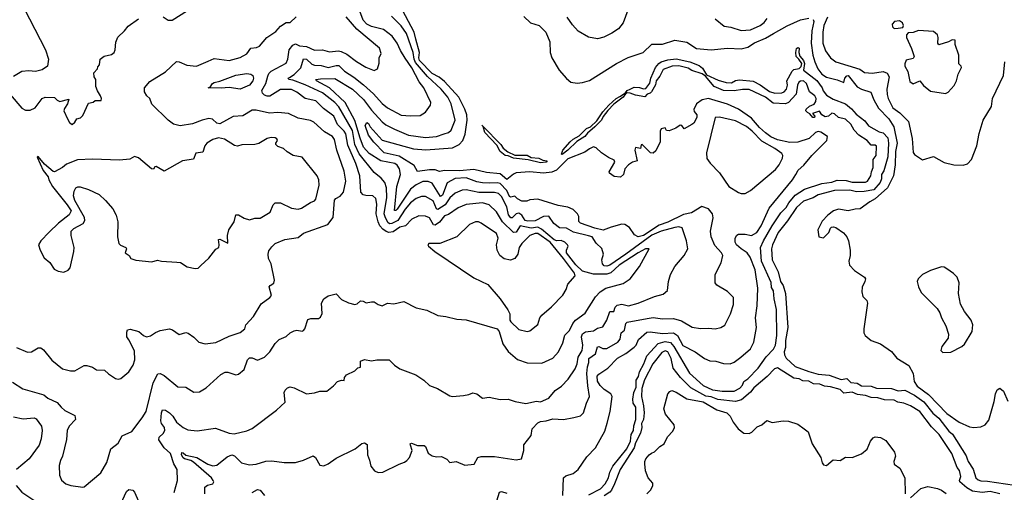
# Model space of a CAD drawing. Extents: x 1468344 to 1613994, y 525695 to 643861.
# Tile 32 of 256: x 1498408 to 1505679, y 581197 to 584687. Entities that reach past the tile are written whole.
import ezdxf

# ---------------------------------------------------------------- set-up
doc = ezdxf.new("R2010")
doc.units = 0

msp = doc.modelspace()

# ---------------------------------------------------------------- linework, layer by layer
at = {"layer": '0CON10XD'}
for points in [[(1502420, 581175), (1502424.4, 581305), (1502442, 581318), (1502495, 581337.4), (1502530.9, 581365), (1502595, 581458.9), (1502661.2, 581525), (1502730, 581650), (1502747, 581707), (1502769.6, 581795), (1502782.9, 581905), (1502773.3, 581925), (1502725, 581956.8), (1502695, 581986.5), (1502675, 582019.2), (1502671.5, 582055), (1502685, 582070.9), (1502751.1, 582115), (1502822.9, 582187.1), (1502885, 582222.2), (1502945, 582269.6), (1502959.2, 582285), (1502977.7, 582325), (1503039.9, 582380.1), (1503065, 582383.3), (1503155, 582370.9), (1503235.2, 582375.2), (1503265, 582354.6), (1503305, 582280.3), (1503395.7, 582235), (1503465.3, 582185.3), (1503505, 582167.9), (1503547.5, 582165), (1503605, 582147.8), (1503655, 582146.5), (1503685, 582158.5), (1503733.3, 582195), (1503805, 582257.3), (1503829.1, 582305), (1503848.8, 582415), (1503842.5, 582485), (1503853.6, 582575), (1503858.4, 582705), (1503839.8, 582839.8), (1503803.2, 582935), (1503781.1, 582965), (1503735, 582994.4), (1503701.9, 583025), (1503691.1, 583045), (1503690.9, 583075), (1503703.6, 583096.4), (1503715.7, 583104.3), (1503765, 583103.1), (1503812.9, 583092.9), (1503852.4, 583115), (1503884.2, 583165), (1503943.6, 583296.4), (1504115.2, 583504.8), (1504139.6, 583545), (1504157.3, 583575), (1504197.7, 583612.3), (1504256.7, 583685), (1504368.9, 583795), (1504374.4, 583825), (1504325, 583856.2), (1504305, 583861.2), (1504285, 583855.4), (1504239.1, 583810.9), (1504155, 583782.8), (1504095, 583780.9), (1504005, 583801.3), (1503955, 583821.8), (1503915, 583851), (1503870.6, 583890.6), (1503811.1, 583961.1), (1503715, 584027.6), (1503635, 584064.5), (1503495, 584104.8), (1503447.9, 584095), (1503406.2, 584065), (1503385.9, 584025), (1503388.7, 584008.7), (1503407.5, 583985), (1503407.5, 583965), (1503385.7, 583924.3), (1503372.5, 583912.5), (1503315, 583882.5), (1503296.7, 583905), (1503285, 583908.8), (1503253.6, 583886.4), (1503205, 583867.5), (1503185, 583870), (1503175, 583890), (1503145, 583882.5), (1503138.8, 583865), (1503138.2, 583785), (1503105, 583717.8), (1503085, 583702.1), (1503066, 583705), (1503004, 583766), (1502997.5, 583762.5), (1502992.5, 583735), (1502955, 583742.5), (1502950, 583725), (1502968.8, 583645), (1502934, 583635), (1502905, 583616.5), (1502877.8, 583585), (1502866, 583545), (1502845, 583524.7), (1502798.6, 583528.6), (1502762.5, 583555), (1502761.1, 583565), (1502802.5, 583635), (1502799.1, 583649.1), (1502755, 583670), (1502703.6, 583703.6), (1502665, 583740.8), (1502645, 583749.2), (1502615, 583734.5), (1502582, 583708), (1502455, 583659), (1502373.1, 583576.9), (1502338.4, 583561.5), (1502275, 583553.8), (1502175, 583564.4), (1502075, 583555.6), (1502054, 583546), (1502005, 583506.2), (1501955, 583550), (1501855, 583557.9), (1501760.9, 583580.9), (1501655, 583571.4), (1501546.1, 583573.9), (1501507.3, 583567.3), (1501475, 583577.6), (1501435, 583579), (1501346.6, 583566.6), (1501320.4, 583610.4), (1501209.7, 583679.7), (1501100, 583705), (1501023.3, 583783.3), (1500983.4, 583835), (1500959.5, 583905), (1500971.1, 583928.9), (1500985, 583920.8), (1500996, 583896), (1501085, 583797.3), (1501315, 583732.8), (1501406.6, 583726.6), (1501605, 583741.6), (1501653.7, 583766.3), (1501680.3, 583795), (1501698, 583842), (1501711.3, 583945), (1501709.3, 583985), (1501695, 584027.7), (1501650.2, 584115), (1501545, 584231.7), (1501505, 584262.8), (1501455, 584290.5), (1501361.6, 584385), (1501355.3, 584405), (1501360.6, 584445), (1501332.6, 584542.6), (1501320.7, 584595), (1501174.3, 584875)], [(1498391.2, 584841.2), (1498441.1, 584771.1), (1498598.8, 584465), (1498620, 584395), (1498613.3, 584345), (1498575, 584316.2), (1498525, 584304.2), (1498475, 584309.4), (1498425, 584305.6), (1498362.9, 584267.1)], [(1502916.9, 584805), (1502864.8, 584665.2), (1502830, 584620), (1502781.7, 584588.3), (1502721.9, 584558.1), (1502675, 584546.1), (1502608.2, 584558.2), (1502532.5, 584602.5), (1502489.9, 584649.9), (1502451.6, 584705)], [(1499549.2, 581195), (1499572.5, 581285), (1499571.1, 581365), (1499547.1, 581407.1), (1499521.2, 581485), (1499476, 581526), (1499436.2, 581585), (1499438.5, 581605), (1499467.2, 581632.8), (1499479.6, 581655), (1499477.9, 581675), (1499456.2, 581705), (1499450, 581725), (1499455, 581783.3), (1499463.8, 581806.2), (1499485, 581803.5), (1499515, 581783.1), (1499539.2, 581759.2), (1499565.6, 581715.6), (1499616.1, 581676.1), (1499648.7, 581658.7), (1499718.3, 581651.7), (1499855, 581671.8), (1499955, 581633.3), (1499992, 581628), (1500085, 581652.5), (1500125, 581669.2), (1500303.8, 581805), (1500368.1, 581861.9), (1500360, 581935), (1500367.4, 581952.6), (1500385, 581968.6), (1500405, 581975.6), (1500435, 581968.1), (1500525, 581923.9), (1500585, 581931.1), (1500625, 581945.4), (1500675, 581944.1), (1500725, 581983.1), (1500755, 582015.8), (1500785, 582026.7), (1500805, 582022.5), (1500807.5, 582045), (1500822.5, 582065), (1500882.5, 582095), (1500903.9, 582116.1), (1500925, 582122.5), (1500924.1, 582165.9), (1500955, 582178.8), (1501005, 582169.2), (1501045, 582176.2), (1501135.9, 582175.9), (1501175, 582136.7), (1501215, 582108.8), (1501334.2, 582064.2), (1501393.3, 582025), (1501435, 581986), (1501493.3, 581965), (1501585, 581908.8), (1501605, 581903.8), (1501685, 581913.3), (1501725, 581920), (1501755, 581932.5), (1501783.6, 581923.6), (1501825, 581893.3), (1501875, 581898.8), (1501955, 581882), (1502016.1, 581886.1), (1502067.3, 581867.3), (1502145, 581852.9), (1502225, 581870), (1502255, 581864.4), (1502315, 581891.4), (1502362, 581948), (1502408.5, 581981.5), (1502458.2, 582031.8), (1502511, 582109), (1502525.9, 582145), (1502531.6, 582195), (1502560.7, 582245), (1502567.2, 582285), (1502556.6, 582345), (1502565, 582367.5), (1502587.4, 582382.6), (1502645, 582390), (1502675, 582410.7), (1502715, 582418.9), (1502745, 582468), (1502765, 582532.9), (1502795, 582531.4), (1502806.3, 582565), (1502820, 582580), (1502855, 582587.6), (1502905, 582574.6), (1502975.4, 582594.6), (1503095, 582643.3), (1503158.7, 582661.3), (1503192.7, 582687.3), (1503199.1, 582755), (1503213.5, 582805), (1503245.6, 582865), (1503315.7, 582945), (1503340.8, 582995), (1503332.5, 583055), (1503300.3, 583150.3), (1503276.6, 583156.6), (1503245, 583152.5), (1503145, 583124.8), (1503075, 583095.1), (1502885, 582955.9), (1502765, 582875.3), (1502745, 582867.9), (1502725, 582870.6), (1502711.4, 582885), (1502705.7, 582915), (1502719.2, 582955), (1502707, 582997), (1502666, 583036), (1502636.5, 583085), (1502609.6, 583090.4), (1502498.7, 583118.7), (1502445, 583147.9), (1502395, 583151.1), (1502352.9, 583182.9), (1502315, 583237.2), (1502275, 583233.5), (1502215, 583202.7), (1502160.9, 583199.1), (1502140, 583205), (1502115, 583242.8), (1502095, 583259.2), (1502075, 583254.4), (1502045, 583224.7), (1502035, 583225.3), (1502016.6, 583246.6), (1502004.8, 583305), (1501965, 583382.1), (1501942.7, 583402.7), (1501915, 583411.2), (1501799.6, 583410.4), (1501705, 583429.8), (1501675, 583427.9), (1501625, 583406.5), (1501585, 583371.6), (1501549.3, 583320.7), (1501495, 583286.3), (1501485, 583291.8), (1501460.7, 583350.7), (1501405, 583381.6), (1501375, 583380.9), (1501335, 583365.9), (1501295, 583334.2), (1501255, 583287.5), (1501199.8, 583205), (1501155, 583181.4), (1501140.5, 583180.5), (1501128.1, 583188.1), (1501108.2, 583225), (1501100.7, 583255), (1501118.6, 583375), (1501115.6, 583445.6), (1501105, 583484.3), (1501076.8, 583516.8), (1501025, 583559.6), (1500915, 583696.1), (1500883.9, 583765), (1500865, 583868.1), (1500765, 584042.7), (1500735, 584076.7), (1500645, 584147.2), (1500515, 584206.7), (1500425, 584240.8), (1500394.4, 584245), (1500389.5, 584255), (1500399.3, 584260.7), (1500435, 584282.9), (1500485, 584331.9), (1500505, 584399.3), (1500525, 584394.8), (1500565, 584359.6), (1500585, 584352.5), (1500635, 584348.3), (1500685, 584333.2), (1500745, 584349.2), (1500765, 584348.7), (1500807.7, 584307.7), (1500875, 584263.6), (1500946.3, 584206.3), (1501020.2, 584140.2), (1501085, 584067.3), (1501125, 584035.4), (1501225, 583982.1), (1501295, 583977.3), (1501365, 583980.6), (1501405, 584004), (1501442.5, 584055), (1501444.4, 584075), (1501391.5, 584185), (1501359.1, 584229.1), (1501305, 584331.8), (1501255, 584403.1), (1501219.7, 584459.7), (1501195.2, 584515.2), (1501159.2, 584565), (1501095, 584614), (1501005, 584636.5), (1500970.4, 584655), (1500944.8, 584684.8), (1500920.6, 584750.6)], [(1499467.5, 584707.5), (1499505, 584683.8), (1499535, 584684.3), (1499646.5, 584755)], [(1498337.1, 584135), (1498423.3, 584033.3), (1498450.3, 584020.3), (1498485, 584020), (1498522.3, 584037.7), (1498574.3, 584105.7), (1498596.1, 584116.1), (1498665, 584113.8), (1498685, 584092.5), (1498705, 584084.2), (1498770, 584100), (1498760, 584065), (1498738.6, 584031.4), (1498734, 584015), (1498760, 583955), (1498777, 583927), (1498795, 583912.5), (1498815, 583930), (1498830, 583955), (1498857, 583963), (1498875, 583980), (1498915, 584070), (1498951.7, 584078.3), (1498965, 584090), (1499010, 584090), (1499013.3, 584105), (1499005.7, 584125), (1498982.2, 584162.2), (1498970, 584195), (1498971.2, 584245), (1498958.8, 584265), (1498956.7, 584295), (1498982.5, 584325), (1498985, 584340), (1498997.5, 584355), (1499003.6, 584396.4), (1499032.3, 584417.7), (1499085, 584430.6), (1499105, 584445.6), (1499112.5, 584465), (1499117.8, 584522.2), (1499131.7, 584558.3), (1499182.1, 584605), (1499209.4, 584640.6), (1499285, 584694.6)], [(1498355, 582010), (1498431.1, 581961.1), (1498586.3, 581916.3), (1498615, 581893.1), (1498685, 581861.4), (1498713.3, 581825), (1498741.8, 581801.7), (1498814.3, 581765), (1498820.6, 581735), (1498774.6, 581685), (1498759.6, 581655), (1498752.7, 581587.3), (1498723.6, 581465), (1498708.3, 581431.7), (1498700.4, 581395), (1498701.5, 581325), (1498716.2, 581286.2), (1498749.5, 581259.5), (1498785, 581246.5), (1498875, 581234.4), (1498885, 581238), (1499007.9, 581342.1), (1499051.7, 581418.3), (1499081.8, 581518.2), (1499135, 581560.8), (1499164.2, 581615), (1499235, 581646), (1499313.4, 581746.6), (1499341.8, 581795), (1499393.3, 582005), (1499427.5, 582072.5), (1499445, 582075.6), (1499475, 582060.6), (1499575, 581975.8), (1499635, 581972.9), (1499695, 581937.1), (1499735, 581939.7), (1499785, 581968.5), (1499893.1, 582066.9), (1499925, 582083.7), (1499945, 582084.8), (1500005, 582064.7), (1500025, 582069.7), (1500065.3, 582105), (1500090.8, 582175), (1500105, 582190.6), (1500125, 582190.6), (1500165, 582174.3), (1500215, 582195.8), (1500255, 582234.2), (1500295, 582297.1), (1500323.1, 582325), (1500375, 582346.9), (1500405, 582374.2), (1500435, 582390.8), (1500455, 582395.8), (1500495, 582388), (1500505, 582392.5), (1500514.2, 582405), (1500536, 582474), (1500558.3, 582481.7), (1500615, 582482), (1500629.5, 582490.5), (1500641.9, 582518.1), (1500637.1, 582595), (1500653.5, 582625), (1500685, 582647.5), (1500745, 582662.2), (1500785, 582620), (1500835, 582597.1), (1500883.9, 582583.9), (1500900.7, 582589.3), (1500925, 582611.2), (1500945, 582608.8), (1500966.4, 582596.4), (1501006, 582604), (1501025, 582603.8), (1501055, 582583.1), (1501085.5, 582574.5), (1501125, 582593.3), (1501171.7, 582588.3), (1501245, 582606.2), (1501335, 582560), (1501415, 582543.3), (1501496.4, 582503.6), (1501556.1, 582496.1), (1501635, 582476.2), (1501705, 582472), (1501934.4, 582404.4), (1501948.4, 582385), (1501975.6, 582295), (1502015, 582238.4), (1502085, 582178.2), (1502155, 582152.9), (1502265, 582150.6), (1502345, 582187.1), (1502387.8, 582235), (1502418.9, 582301.1), (1502432.5, 582357.5), (1502468.7, 582391.3), (1502491.8, 582445), (1502512.2, 582467.8), (1502585, 582519.4), (1502658.9, 582641.1), (1502695, 582677.5), (1502736, 582705), (1502865, 582740), (1502917.1, 582775), (1502985.4, 582864.6), (1503057.1, 582995), (1503030, 582995), (1502975, 582966.1), (1502835, 582874.5), (1502773, 582817), (1502745, 582809.4), (1502645, 582807.2), (1502565, 582829.4), (1502515, 582876.7), (1502445.7, 582965), (1502445.3, 582984.7), (1502459.1, 583015), (1502454.4, 583025), (1502432.5, 583045), (1502406.9, 583056.9), (1502375, 583054), (1502355, 583062.2), (1502260.3, 583140.3), (1502235, 583154.6), (1502185, 583147.5), (1502105, 583165.3), (1502075, 583119.2), (1502055, 583116.4), (1501974, 583195), (1501929.7, 583269.7), (1501875, 583319.3), (1501825, 583335.6), (1501705, 583321.9), (1501645, 583297.8), (1501575, 583248.8), (1501545, 583237.8), (1501507.6, 583192.4), (1501475, 583169.5), (1501465, 583172.8), (1501435, 583223.1), (1501405, 583237.7), (1501355, 583238.8), (1501305, 583215.4), (1501256.4, 583165), (1501216.4, 583155), (1501165, 583120.2), (1501135, 583117), (1501115, 583122.6), (1501090.1, 583140.1), (1501067.3, 583165), (1501055.6, 583195), (1501041.3, 583255), (1501045.2, 583325.2), (1501037.7, 583367.7), (1501015, 583387.7), (1500965, 583388.5), (1500945, 583394.4), (1500927.8, 583415), (1500920.3, 583535), (1500890, 583625), (1500831.2, 583761.2), (1500817.6, 583845), (1500805, 583865.2), (1500754, 583914), (1500728.8, 583975), (1500651.4, 584031.4), (1500595, 584088.5), (1500515, 584106), (1500455, 584151.8), (1500415, 584171.2), (1500335, 584171.8), (1500255, 584122.2), (1500235, 584122.4), (1500215, 584130.9), (1500201.2, 584145), (1500197.3, 584165), (1500225, 584216.9), (1500240.5, 584269.5), (1500248.9, 584291.1), (1500265, 584306.3), (1500375, 584365.8), (1500389.2, 584395), (1500397.8, 584465), (1500425, 584498.5), (1500445, 584508.1), (1500474.1, 584494.1), (1500525, 584489.6), (1500585, 584462.4), (1500645, 584463.8), (1500695, 584449.7), (1500763.5, 584456.5), (1500783.2, 584453.2), (1500823.4, 584433.4), (1500895, 584377.8), (1500965, 584336), (1501025, 584313.3), (1501050, 584325), (1501063, 584367), (1501063.6, 584406.4), (1501077, 584437), (1501065, 584476.7), (1500898.6, 584618.6), (1500819.5, 584709.5)], [(1498385, 582266.4), (1498465, 582232.9), (1498495, 582235.8), (1498545, 582263.8), (1498565, 582263.8), (1498585, 582250), (1498645, 582172), (1498725, 582110), (1498784.1, 582094.1), (1498815, 582093.8), (1498885, 582133.3), (1498905, 582133.8), (1498945, 582122), (1498975, 582102), (1499035, 582099.4), (1499065, 582071.4), (1499115, 582038.6), (1499135, 582032.9), (1499155, 582037.1), (1499212.9, 582087.1), (1499245, 582135.7), (1499258.2, 582175), (1499255, 582242.5), (1499213.5, 582323.5), (1499200, 582345), (1499199.2, 582380.8), (1499205, 582396.7), (1499225, 582401.2), (1499286.7, 582385), (1499322, 582355), (1499345, 582345.6), (1499375, 582353.5), (1499411.8, 582378.2), (1499445, 582391.8), (1499515, 582404.4), (1499537.4, 582397.4), (1499585, 582362.5), (1499635, 582376.7), (1499651.7, 582371.7), (1499693, 582343), (1499730, 582305), (1499777.3, 582292.7), (1499856.4, 582303.6), (1499955, 582351.2), (1500035, 582378), (1500070, 582405), (1500077.5, 582435), (1500134, 582495), (1500191.4, 582588.6), (1500256, 582635), (1500268.5, 582651.5), (1500251.2, 582715), (1500256.7, 582725), (1500285, 582741.2), (1500290.6, 582765), (1500266.2, 582885), (1500246.5, 582925), (1500242.2, 582955), (1500248.3, 582981.7), (1500269.2, 583010.8), (1500295, 583034.4), (1500365, 583063.3), (1500465, 583078), (1500505, 583112), (1500684, 583176), (1500722.2, 583227.8), (1500733.1, 583355), (1500743, 583367), (1500775.6, 583384.4), (1500799.6, 583415), (1500817.1, 583495), (1500805, 583569.2), (1500750.7, 583725), (1500733.5, 583803.5), (1500717.1, 583825), (1500658.3, 583858.3), (1500579.9, 583929.9), (1500555, 583943.4), (1500465, 583960.9), (1500394, 583994), (1500315, 584000.9), (1500252.7, 583997.3), (1500155, 584020.5), (1500125, 584020.4), (1500055, 583978.1), (1499985, 583972.5), (1499885, 583918.6), (1499864.2, 583924.2), (1499833, 583953), (1499805, 583957.5), (1499755, 583945.4), (1499685, 583917.3), (1499593.2, 583903.2), (1499545, 583915.8), (1499505, 583944.3), (1499385, 584062.5), (1499368, 584105), (1499346.2, 584126.2), (1499330, 584155), (1499330, 584185), (1499368.3, 584231.7), (1499485, 584301.5), (1499565, 584377.5), (1499585, 584377.3), (1499641.6, 584351.6), (1499714.7, 584344.7), (1499798.9, 584381.1), (1499845, 584400.9), (1499955, 584386), (1500035, 584407.3), (1500085.8, 584435), (1500113.8, 584476.2), (1500158, 584482), (1500179.1, 584490.9), (1500233.6, 584555), (1500300.2, 584599.8), (1500335, 584638.5), (1500375, 584665.6), (1500405, 584666.7), (1500450.7, 584709.3)], [(1499774.5, 581185), (1499775.8, 581235), (1499795, 581250), (1499835, 581260), (1499840.8, 581275), (1499837.8, 581285), (1499825.4, 581305), (1499691.2, 581421.2), (1499673, 581433), (1499625, 581443.8), (1499615, 581451.2), (1499604.2, 581475), (1499605, 581491.2), (1499615, 581490), (1499635, 581472.5), (1499715, 581453.9), (1499796.5, 581405), (1499835, 581392.5), (1499865, 581398.7), (1499940.3, 581459.7), (1499975, 581474.7), (1499995, 581466.2), (1500045.4, 581415), (1500105, 581399.7), (1500153.3, 581405), (1500225, 581427.1), (1500269.1, 581430.9), (1500361.7, 581418.3), (1500445, 581418.6), (1500505, 581434.2), (1500576.2, 581466.2), (1500593.3, 581455), (1500625, 581397.5), (1500653, 581393), (1500685, 581406.7), (1500745, 581450), (1500885, 581518), (1500935, 581558.8), (1500955, 581563.3), (1500975, 581550), (1500975.8, 581475), (1500992, 581435), (1501000.5, 581390.5), (1501027.5, 581355), (1501055, 581343.3), (1501090, 581345), (1501210, 581405), (1501250.7, 581419.3), (1501267.7, 581432.3), (1501285.9, 581454.1), (1501307.5, 581505), (1501292.9, 581545), (1501292.5, 581555), (1501300.9, 581559.1), (1501345, 581542), (1501395, 581543.8), (1501405.6, 581535.6), (1501425.4, 581485.4), (1501455, 581465.6), (1501485, 581460), (1501522.7, 581462.7), (1501561.7, 581441.7), (1501585, 581417.5), (1501630, 581425), (1501695, 581396.9), (1501763.6, 581406.4), (1501790, 581455), (1501815, 581462.9), (1501915, 581462.5), (1502075, 581437.1), (1502112.5, 581445), (1502131.5, 581505), (1502131.1, 581548.9), (1502184.2, 581615.8), (1502193.3, 581665), (1502235, 581711.1), (1502255, 581721.2), (1502295, 581725.8), (1502345, 581741.1), (1502425, 581734.4), (1502501.2, 581748.8), (1502548.3, 581761.7), (1502571.2, 581785), (1502593.5, 581856.5), (1502616.9, 581905), (1502603.2, 581983.2), (1502596.4, 582075), (1502601.1, 582125), (1502611.1, 582155), (1502609.8, 582185), (1502660.5, 582219.5), (1502675, 582272.5), (1502685, 582273.4), (1502715, 582258.6), (1502745, 582258.8), (1502825, 582306.2), (1502842.2, 582327.8), (1502850.8, 582375), (1502875.2, 582394.8), (1502883.9, 582445), (1502895, 582454.5), (1503040.8, 582480.8), (1503085, 582487.8), (1503155, 582477.5), (1503235, 582482), (1503295, 582462.7), (1503375, 582417.8), (1503435, 582406.7), (1503495, 582410.5), (1503545, 582404.3), (1503585, 582414), (1503615, 582431.2), (1503657.5, 582515), (1503679.2, 582585), (1503678, 582635), (1503635, 582680), (1503557, 582727), (1503543.6, 582743.6), (1503543.8, 582805), (1503587.6, 582892.4), (1503600.6, 582945), (1503590, 582965), (1503540.9, 583020.9), (1503513.4, 583083.4), (1503509.8, 583125), (1503530, 583225), (1503524.5, 583254.5), (1503495, 583290.8), (1503445, 583308.1), (1503368.9, 583261.1), (1503309.7, 583249.7), (1503195, 583192.3), (1503129.5, 583170.5), (1503015, 583094.8), (1502975, 583083.8), (1502948.3, 583098.3), (1502912.4, 583152.4), (1502876, 583176), (1502855, 583177.1), (1502775, 583156.1), (1502716.7, 583133.3), (1502655, 583147.5), (1502548.8, 583185), (1502537.7, 583197.7), (1502537.5, 583235), (1502527.5, 583255), (1502495.8, 583285), (1502455, 583303.9), (1502383.9, 583316.1), (1502235, 583362.9), (1502175, 583356.9), (1502152, 583348), (1502115, 583348.1), (1502084.9, 583364.9), (1502065, 583385.3), (1502035, 583376.7), (1502025, 583381.2), (1502004.5, 583425), (1501955, 583477), (1501935, 583482.2), (1501875, 583481.3), (1501825, 583481.7), (1501785, 583489.5), (1501705, 583519.6), (1501625, 583513.8), (1501565, 583482.7), (1501529.6, 583390.4), (1501515, 583381), (1501455, 583480), (1501425, 583493.7), (1501385, 583491.4), (1501335, 583467.2), (1501293.2, 583435), (1501195, 583288.7), (1501185, 583278.9), (1501175, 583278.8), (1501192.1, 583455), (1501221.2, 583545), (1501213.9, 583585), (1501195, 583613.6), (1501178.1, 583625), (1501076, 583646), (1500989.7, 583699.7), (1500947.2, 583745), (1500922, 583812), (1500882.9, 583942.9), (1500810.8, 584075), (1500695, 584184.5), (1500599.5, 584235), (1500594.2, 584245.8), (1500629, 584251), (1500735, 584252.8), (1500864.7, 584174.7), (1500947.5, 584097.5), (1501005, 584018.1), (1501085, 583932.1), (1501111, 583911), (1501175, 583879.3), (1501279.2, 583835), (1501405, 583817.4), (1501485, 583825.3), (1501543.6, 583843.6), (1501575, 583854.6), (1501595, 583872.2), (1501624.6, 583945), (1501594.3, 584065), (1501570, 584115), (1501521.4, 584175), (1501418.5, 584268.5), (1501331.6, 584371.6), (1501321.6, 584395), (1501314.5, 584445), (1501264.8, 584584.8), (1501225, 584641.3), (1501154.4, 584714.4)], [(1502130, 584710), (1502180, 584665), (1502245, 584644), (1502292.5, 584595), (1502323.4, 584525), (1502325.6, 584444.4), (1502336.7, 584405), (1502392.9, 584315), (1502445, 584252.2), (1502477.2, 584227.2), (1502525, 584218.2), (1502565, 584223.3), (1502615, 584239.5), (1502815, 584363.8), (1502902.5, 584407.5), (1503012.9, 584445), (1503075, 584506), (1503155, 584507.1), (1503245, 584535.4), (1503335, 584521.2), (1503405.3, 584475.3), (1503515, 584464.2), (1503635, 584477.3), (1503735, 584472.2), (1503785.4, 584484.6), (1503834.1, 584515.9), (1503915, 584550), (1503975, 584585.2), (1504075, 584642.9), (1504174.4, 584685.6), (1504235, 584698.5)], [(1503545, 584692.9), (1503610.8, 584640.8), (1503658.3, 584631.7), (1503735, 584607.6), (1503805, 584613.1), (1503876.3, 584643.7), (1503905, 584666), (1503927.7, 584695)], [(1504268.5, 584688.5), (1504272.9, 584675), (1504257.9, 584605), (1504253.3, 584515), (1504264.3, 584425), (1504278.8, 584375), (1504301.8, 584325), (1504332.3, 584285), (1504365, 584262), (1504445, 584243.8), (1504495, 584224), (1504501, 584255), (1504515, 584272.9), (1504525, 584274.8), (1504592.8, 584192.8), (1504625, 584175.2), (1504693.2, 584153.2), (1504716.4, 584095), (1504751.1, 584035), (1504826.5, 583955), (1504864.3, 583895), (1504886.7, 583775), (1504874.8, 583715), (1504872.7, 583615), (1504860.4, 583535), (1504816.2, 583445), (1504725, 583364.5), (1504685, 583343.6), (1504615, 583290.4), (1504578.5, 583288.5), (1504525, 583275.3), (1504455, 583289.2), (1504417.1, 583275), (1504375, 583244.2), (1504335, 583200), (1504302.5, 583135), (1504310, 583085), (1504345, 583077.5), (1504383.3, 583115), (1504395, 583147.5), (1504403.8, 583156.2), (1504418.3, 583158.3), (1504435, 583153.3), (1504492.3, 583112.3), (1504515, 583083.3), (1504528, 583055), (1504541.2, 582985), (1504540.8, 582945), (1504530.8, 582905), (1504536, 582875), (1504573.3, 582835), (1504646.1, 582786.1), (1504653.3, 582775), (1504650, 582755), (1504628.8, 582711.2), (1504627, 582677), (1504634.1, 582644.1), (1504663.6, 582613.6), (1504668.8, 582595), (1504640.5, 582405), (1504642.7, 582375), (1504652.2, 582355), (1504695, 582319.5), (1504765, 582293.8), (1504845, 582236.9), (1504885, 582187.3), (1504974.1, 582134.1), (1505005.2, 582075), (1505013.6, 582015), (1505035, 581981.3), (1505119.5, 581919.5), (1505255, 581780.4), (1505345, 581716.4), (1505421.2, 581681.2), (1505455, 581675.6), (1505505, 581680), (1505538.6, 581695), (1505565, 581730), (1505602.9, 581867.1), (1505614.2, 581925.8), (1505626.4, 581953.6), (1505645, 581967.5), (1505673.6, 581943.6), (1505705, 581870)], [(1504373.2, 584706.8), (1504346.5, 584645), (1504339.1, 584595), (1504338.7, 584515), (1504357.9, 584457.9), (1504394.5, 584405), (1504435, 584376.1), (1504612.8, 584322.8), (1504647.2, 584297.2), (1504705, 584293.2), (1504785, 584305.5), (1504815, 584291.9), (1504829.6, 584265), (1504811.6, 584175), (1504813.5, 584135), (1504822.3, 584105), (1504855, 584037.3), (1504908.6, 583998.6), (1504971.8, 583935), (1504998.9, 583808.9), (1505006.1, 583706.1), (1505015, 583692.5), (1505075, 583652.5), (1505155, 583676.2), (1505235, 583633.8), (1505305, 583616.7), (1505375, 583613.8), (1505406.1, 583623.9), (1505436.7, 583655), (1505476.2, 583755), (1505493.9, 583846.1), (1505523.8, 583945), (1505585, 584047.5), (1505592, 584105), (1505673.3, 584275), (1505683.8, 584375)], [(1504865, 584623.1), (1504895, 584624), (1504929.3, 584630.7), (1504933.3, 584645), (1504926.2, 584665), (1504905, 584680), (1504868.8, 584675), (1504851.9, 584655), (1504854.3, 584635), (1504865, 584623.1)], [(1505245, 584141.2), (1505265, 584151.2), (1505307.6, 584202.4), (1505325.8, 584235), (1505337.5, 584285), (1505362, 584335), (1505360, 584345), (1505342.5, 584362.5), (1505342.5, 584425), (1505317.1, 584505), (1505315.8, 584535.8), (1505295, 584538.9), (1505267.3, 584522.7), (1505195, 584502), (1505188, 584515), (1505191.2, 584555), (1505186.2, 584575), (1505155, 584601.2), (1505045, 584608.8), (1505006.1, 584593.9), (1504970, 584590), (1504956, 584575), (1504957.1, 584555), (1504994.4, 584475), (1505014.2, 584415), (1505005, 584400.8), (1504955, 584387.5), (1504945, 584362.5), (1504945.5, 584345), (1504966.4, 584305), (1504980.3, 584230.3), (1505005, 584214), (1505055.8, 584235.8), (1505082.4, 584202.4), (1505135, 584159.2), (1505245, 584141.2)], [(1502610.7, 581179.3), (1502696.4, 581223.6), (1502730.7, 581259.3), (1502755, 581305.5), (1502764.8, 581345.2), (1502789.2, 581390.8), (1502890.8, 581519.2), (1502917.8, 581575), (1502923.1, 581625), (1502941.6, 581655), (1502942.9, 581687.1), (1502958.2, 581735), (1502956.8, 581825), (1502938.5, 581855), (1502936.1, 581885), (1502942.3, 581935), (1502960.5, 581975), (1502961.1, 582025), (1502978.2, 582051.8), (1502984.1, 582085.9), (1503017.9, 582145), (1503039.8, 582205), (1503123.7, 582296.3), (1503175, 582310.4), (1503215, 582302.6), (1503238.6, 582275), (1503355, 582076.6), (1503455, 581986.2), (1503525, 581954.2), (1503545, 581951.1), (1503595, 581944.1), (1503685, 581944.2), (1503725, 581967.5), (1503745, 581988.9), (1503756.5, 582015), (1503785, 582034.6), (1503862, 582115), (1503921, 582199), (1503974.8, 582255), (1503990.2, 582285), (1503998.7, 582355), (1503996.8, 582546.8), (1503978.9, 582625), (1503975, 582684.2), (1503960.9, 582710.9), (1503956.3, 582746.3), (1503884.9, 582905), (1503879.5, 583005), (1503900, 583055), (1503963.7, 583166.3), (1504029.3, 583260.7), (1504069, 583301), (1504086.7, 583335), (1504135, 583390.4), (1504204, 583436), (1504332.1, 583477.9), (1504405, 583487.5), (1504445, 583502.6), (1504510.6, 583500.6), (1504555, 583487.5), (1504655, 583486.8), (1504669.4, 583495), (1504693.2, 583535), (1504697.9, 583565), (1504711.6, 583595), (1504710, 583655), (1504731.8, 583685), (1504735, 583753.8), (1504725, 583760), (1504695, 583761.2), (1504665.1, 583795.1), (1504604, 583835), (1504570.8, 583870.8), (1504545.1, 583915.1), (1504505, 583952.2), (1504455.5, 583965.5), (1504425, 583991.9), (1504405, 583996.9), (1504380, 583975), (1504355, 583971.1), (1504331.2, 583985), (1504315, 584011.2), (1504262.5, 583995), (1504280, 583975), (1504276.2, 583965), (1504265, 583964.6), (1504242.3, 583992.3), (1504225, 584001.9), (1504212.9, 584015), (1504215, 584026.7), (1504240.3, 584049.7), (1504275.9, 584064.1), (1504286.5, 584083.5), (1504289.2, 584105), (1504280.5, 584125), (1504240, 584155), (1504217.1, 584215), (1504195, 584235.2), (1504175, 584234.2), (1504162.4, 584225), (1504152.4, 584205), (1504142, 584138), (1504085.6, 584075), (1504063.4, 584066.6), (1503971, 584071), (1503915.8, 584115.8), (1503795, 584172.4), (1503745, 584172.4), (1503685, 584161.5), (1503605, 584165.6), (1503535.3, 584195), (1503471.4, 584271.3), (1503447.8, 584287.8), (1503371.9, 584311.9), (1503345, 584330.4), (1503276.7, 584346.7), (1503225.6, 584344.4), (1503160.8, 584319.2), (1503135, 584269.2), (1503108.5, 584235), (1503103.7, 584206.3), (1503074.2, 584155), (1503065, 584145.8), (1503041.5, 584138.5), (1503025, 584118.8), (1502955, 584130), (1502915.8, 584145.8), (1502893.8, 584146.2), (1502880.5, 584139.5), (1502863.3, 584115), (1502796.1, 584063.9), (1502752.2, 584017.8), (1502716.4, 583973.6), (1502704, 583945), (1502655.6, 583895), (1502601.1, 583848.9), (1502582, 583825), (1502521.2, 583788.8), (1502455, 583722.9), (1502415, 583692), (1502410, 583695), (1502419.2, 583725), (1502473.1, 583785), (1502495, 583805.6), (1502539.8, 583830.2), (1502594.3, 583885), (1502623.8, 583896.2), (1502669.1, 583940.9), (1502715, 584007.1), (1502758, 584055), (1502812.5, 584105), (1502840.6, 584119.4), (1502881.7, 584148.3), (1502892.9, 584165), (1502915, 584175.5), (1502945, 584188.5), (1502986.1, 584186.1), (1503015, 584175.6), (1503031.5, 584178.5), (1503062.2, 584217.8), (1503068.5, 584255), (1503102.2, 584335), (1503128.5, 584365), (1503144.4, 584375.6), (1503195, 584391.3), (1503255, 584398.1), (1503355.8, 584375), (1503425, 584349.2), (1503449.8, 584329.8), (1503480.9, 584280.9), (1503565, 584242), (1503625, 584224.8), (1503665, 584221.9), (1503695, 584238), (1503722.3, 584242.3), (1503825, 584232.9), (1503877.1, 584207.1), (1503945, 584158.1), (1503985, 584145.8), (1504035, 584147.2), (1504052.5, 584155), (1504070, 584175), (1504077.1, 584205), (1504073.3, 584235), (1504113, 584307), (1504125, 584318.5), (1504165, 584328.2), (1504179.2, 584340.8), (1504184.4, 584365), (1504161.9, 584395), (1504142.8, 584415), (1504139.3, 584445), (1504145, 584473.8), (1504155, 584482), (1504165, 584476.2), (1504162.3, 584445), (1504168.5, 584418.5), (1504195, 584387.1), (1504204.2, 584365), (1504197.3, 584315), (1504295, 584238), (1504334.2, 584185), (1504342.1, 584162.1), (1504365, 584129.5), (1504415, 584099.3), (1504505.7, 584065.7), (1504549.5, 584029.5), (1504585, 583988.9), (1504649.6, 583939.6), (1504675, 583902.6), (1504755, 583858.9), (1504785, 583851.9), (1504818.7, 583815), (1504824.5, 583775), (1504818.8, 583675), (1504788.4, 583571.6), (1504771.3, 583545), (1504773.1, 583513.1), (1504763.3, 583485), (1504715, 583430.6), (1504645, 583418.9), (1504587.2, 583417.2), (1504539, 583429), (1504425, 583425.2), (1504305, 583393.7), (1504267.3, 583372.7), (1504195, 583348.4), (1504145, 583300.9), (1504079.1, 583200.9), (1504009.8, 583115), (1503968, 583025), (1503960.9, 582995), (1503965.7, 582915), (1504009.8, 582825), (1504027, 582755), (1504044.8, 582725), (1504063, 582665), (1504080.3, 582415), (1504062.4, 582317.6), (1504062.2, 582267.8), (1504052.5, 582235), (1504055, 582213.8), (1504068.9, 582188.9), (1504135, 582127.3), (1504235, 582088.4), (1504305, 582070.7), (1504385, 582061.3), (1504475, 582030.6), (1504515, 582037.5), (1504545, 582009.3), (1504592.8, 582002.8), (1504625, 581984.8), (1504695, 581981.7), (1504735.6, 581965.6), (1504845.2, 581965.2), (1504895, 581947.5), (1504945, 581950.9), (1505015.8, 581915.8), (1505084.2, 581865), (1505151.7, 581781.7), (1505195, 581745.2), (1505269.8, 581649.8), (1505295.9, 581625.9), (1505397.6, 581467.6), (1505404.9, 581445), (1505411, 581425), (1505448.8, 581368.8), (1505468.2, 581305), (1505485, 581289.3), (1505505, 581281.5), (1505555, 581280.7), (1505755, 581250.5)], [(1500035, 584173.8), (1499955, 584187.5), (1499895, 584181.8), (1499800, 584185), (1499815, 584190), (1499832, 584215), (1499845, 584222.9), (1499885, 584232.5), (1500005, 584278.8), (1500085, 584289.7), (1500115.2, 584285.2), (1500130.9, 584275), (1500135.3, 584255), (1500129.4, 584235), (1500106, 584204), (1500035, 584173.8)], [(1503765, 583403.8), (1503804.3, 583425.7), (1503989.2, 583580.8), (1504016.7, 583615), (1504041.4, 583665), (1504044.3, 583685), (1504035, 583698.6), (1503984.4, 583735), (1503889.3, 583789.3), (1503818.2, 583865), (1503775, 583899.2), (1503695, 583940.4), (1503575, 583968.1), (1503545, 583966), (1503481, 583705), (1503482.6, 583662.6), (1503507.3, 583627.3), (1503575, 583557.5), (1503645, 583456.2), (1503715, 583411.2), (1503735, 583403.8), (1503765, 583403.8)], [(1502255, 583629.2), (1502162.4, 583652.4), (1502055, 583664.4), (1502015, 583682), (1501992.5, 583685), (1501956.7, 583715), (1501931.2, 583761.2), (1501844, 583855), (1501829.9, 583899.9), (1501821.7, 583908.3), (1501829.9, 583899.9), (1501961.2, 583765), (1501978.3, 583738.3), (1502012.7, 583712.7), (1502065, 583688.1), (1502155, 583686.2), (1502185, 583670), (1502242.5, 583665), (1502270.9, 583650.9), (1502302.5, 583645), (1502295, 583634.4), (1502255, 583629.2)], [(1498735, 582823.3), (1498765, 582836.7), (1498780, 582855), (1498808.8, 582975), (1498810, 583005), (1498788, 583095), (1498787.5, 583125), (1498807.1, 583145), (1498877.3, 583182.7), (1498888.6, 583205), (1498885.5, 583225.5), (1498815, 583353.3), (1498804.4, 583385.6), (1498809.3, 583420.7), (1498822.5, 583445), (1498837, 583453), (1498855, 583453.3), (1498915, 583433.8), (1498995, 583396), (1499042.1, 583352.1), (1499095, 583290), (1499121.2, 583245), (1499134, 583195), (1499130, 583085), (1499140, 583035), (1499151.7, 583021.7), (1499191.2, 583005), (1499196, 582995), (1499187.5, 582965), (1499217.5, 582945), (1499230, 582925), (1499265, 582912.5), (1499385, 582900), (1499425, 582912.5), (1499456.4, 582903.6), (1499567.7, 582897.7), (1499595, 582893.3), (1499645, 582863.3), (1499705, 582850), (1499725, 582852.5), (1499745, 582872.5), (1499805, 582926.7), (1499856.1, 582993.9), (1499877.5, 583005), (1499881.2, 583025), (1499876.7, 583063.3), (1499885, 583066.7), (1499945, 583037.5), (1499943.8, 583095), (1499952.5, 583135), (1499991.4, 583195), (1500005, 583247.5), (1500025, 583247.5), (1500065, 583222.3), (1500105, 583210), (1500145, 583220.6), (1500185, 583222.7), (1500258.5, 583265), (1500280.9, 583319.1), (1500295, 583334.3), (1500335, 583334.4), (1500415, 583296.7), (1500465, 583288.8), (1500489.2, 583295), (1500555, 583338), (1500585, 583350), (1500595, 583361.2), (1500620, 583465), (1500617.1, 583505), (1500605.8, 583535), (1500493.4, 583673.4), (1500427.5, 583685), (1500382.7, 583712.7), (1500355.4, 583735.4), (1500315, 583751.9), (1500300.8, 583765), (1500300, 583775), (1500311.4, 583795), (1500307.4, 583807.4), (1500295.4, 583815.4), (1500265, 583817.3), (1500235, 583808.9), (1500175, 583773.3), (1500145.3, 583764.7), (1500047.7, 583762.3), (1500017.6, 583752.4), (1499995, 583758.8), (1499919.5, 583805), (1499875, 583814.3), (1499835, 583802.7), (1499790.7, 583775), (1499775.3, 583755), (1499761.3, 583708.7), (1499708.6, 583701.4), (1499692.1, 583657.9), (1499610, 583645), (1499475, 583568), (1499415, 583602.5), (1499405, 583600), (1499396.2, 583583.8), (1499382.5, 583585), (1499285, 583668), (1499255, 583677.5), (1499221.7, 583658.3), (1499145, 583650), (1498945, 583656.7), (1498835, 583653.3), (1498755, 583620), (1498723.8, 583596.2), (1498665, 583563.3), (1498655, 583566.7), (1498591.5, 583621.5), (1498545, 583676.1), (1498536.7, 583673.3), (1498582.6, 583572.6), (1498617.7, 583527.7), (1498622.7, 583505), (1498650, 583455), (1498759.2, 583319.2), (1498787.8, 583275), (1498774.5, 583245.5), (1498694.7, 583185), (1498625, 583118.8), (1498563.3, 583055), (1498546, 583025), (1498558.6, 582985), (1498588.3, 582928.3), (1498630.8, 582895), (1498663.3, 582845), (1498691.2, 582831.2), (1498735, 582823.3)], [(1502155, 582386), (1502175, 582390), (1502235, 582436.2), (1502249.4, 582485), (1502262.9, 582505), (1502335, 582566), (1502417.9, 582652.1), (1502442.5, 582695), (1502456, 582735), (1502509.2, 582795), (1502504.4, 582815), (1502425, 582924.4), (1502325.5, 583045), (1502235, 583109.3), (1502215, 583108.3), (1502175, 583093.4), (1502115, 583034.6), (1502095.4, 583005), (1502087.5, 582955), (1502064.4, 582925), (1502032.8, 582912.8), (1501985, 582922.7), (1501953.5, 582945), (1501932.9, 582985), (1501930, 583025), (1501941.8, 583075), (1501928.3, 583108.3), (1501815, 583184.4), (1501795, 583194.3), (1501775, 583195.6), (1501730, 583175), (1501635, 583083.8), (1501510, 583035), (1501430, 583035), (1501422.5, 583025), (1501426.7, 583015), (1501473.1, 582975), (1501761.8, 582781.8), (1501865, 582732.1), (1501955.1, 582625.1), (1502012.6, 582545), (1502028.5, 582515), (1502027.6, 582467.6), (1502035, 582455.8), (1502095, 582400.8), (1502155, 582386)], [(1505225, 582230), (1505285, 582233.3), (1505365, 582273.3), (1505385, 582292.5), (1505441.2, 582385), (1505446.2, 582435), (1505435, 582467.5), (1505385, 582532.5), (1505356.1, 582586.1), (1505341.2, 582665), (1505345.8, 582745), (1505331.2, 582785), (1505304.3, 582814.3), (1505255, 582847.5), (1505235, 582860), (1505215, 582862), (1505135, 582836), (1505075, 582806.2), (1505043.3, 582775), (1505036.2, 582755), (1505044.3, 582715), (1505065, 582673.3), (1505184.1, 582554.1), (1505203.9, 582523.9), (1505216.2, 582485), (1505247.3, 582427.3), (1505266.2, 582365), (1505263.3, 582335), (1505217.5, 582275), (1505210, 582245), (1505225, 582230)], [(1505645, 581185.7), (1505575, 581202.5), (1505515, 581197), (1505445, 581205.5), (1505401.1, 581231.1), (1505351.4, 581275), (1505348.6, 581285), (1505356.9, 581315), (1505348.3, 581358.3), (1505330.6, 581380.6), (1505291.6, 581485), (1505196.7, 581625), (1505142, 581682), (1505054.1, 581794.1), (1504985.9, 581835.9), (1504936.2, 581856.2), (1504891.9, 581861.9), (1504865, 581877), (1504795, 581880.7), (1504745, 581894.1), (1504695, 581897.9), (1504655, 581912.5), (1504595, 581918.9), (1504555.7, 581935.7), (1504495, 581930.5), (1504465.9, 581955.9), (1504395, 581975.8), (1504350.1, 581980.1), (1504316.8, 581996.8), (1504269.3, 581999.3), (1504235, 582016.9), (1504190.8, 582020.8), (1504165, 582036.4), (1504125, 582040), (1504005, 582116.6), (1503981.2, 582108.8), (1503928.5, 582051.5), (1503830.1, 581969.9), (1503805, 581938.1), (1503739.4, 581880.6), (1503695, 581868.7), (1503562.8, 581882.8), (1503515, 581901.6), (1503475, 581907.4), (1503365, 581968.1), (1503288.4, 582045), (1503233.8, 582115), (1503218, 582185), (1503193.9, 582233.9), (1503175, 582241.6), (1503149.7, 582230.3), (1503084.4, 582145.6), (1503023, 582027), (1503002.4, 581965), (1503000, 581905), (1503015.6, 581835.6), (1503018.4, 581785), (1503015, 581736.2), (1502999.8, 581705), (1503001.8, 581675), (1502991.8, 581635), (1502956.5, 581563.5), (1502945.2, 581525), (1502843, 581367), (1502799.6, 581259.6), (1502778, 581212), (1502765, 581198.2), (1502725, 581171.3)], [(1503038.1, 581185), (1503065.9, 581214.1), (1503082.5, 581245), (1503082.5, 581265), (1503050, 581305), (1503030.5, 581355), (1503023.4, 581406.6), (1503023.3, 581425), (1503031.9, 581445), (1503057.1, 581475), (1503074.6, 581485.4), (1503095, 581495.6), (1503135, 581534.5), (1503167.1, 581555), (1503193, 581607), (1503231.9, 581648.1), (1503244.4, 581675), (1503241.5, 581695), (1503178.1, 581775), (1503163.6, 581813.6), (1503194.4, 581925), (1503208.3, 581941.7), (1503225, 581948), (1503255, 581937.1), (1503335, 581888.5), (1503455, 581864.7), (1503555, 581805.3), (1503629.2, 581785), (1503655, 581758.6), (1503676.4, 581715), (1503712.7, 581665), (1503755, 581634.4), (1503795, 581631.2), (1503815, 581641.2), (1503855, 581681.2), (1503887.5, 581695), (1503925, 581726.7), (1503965, 581714), (1504045.8, 581724.2), (1504085, 581722), (1504155, 581700.6), (1504200, 581665), (1504231.2, 581645), (1504260, 581555), (1504324.4, 581455), (1504333.8, 581415), (1504345, 581400), (1504365, 581396.2), (1504415, 581436.7), (1504466.9, 581433.1), (1504505, 581456), (1504555, 581453.8), (1504625, 581480.8), (1504667.1, 581515), (1504691.4, 581575), (1504709.7, 581600.3), (1504725, 581607.5), (1504765, 581602.5), (1504805, 581580), (1504868.6, 581495), (1504875.7, 581465), (1504862.9, 581425), (1504865.6, 581405.6), (1504906.7, 581375), (1504945.5, 581304.5), (1504947.7, 581185)], [(1498361.2, 581755), (1498435, 581740.6), (1498515, 581748.5), (1498529, 581739), (1498569.1, 581685), (1498573.3, 581655), (1498566.5, 581593.5), (1498551.1, 581545), (1498478.2, 581445), (1498384.2, 581365)], [(1498381.7, 581248.3), (1498425, 581197.5), (1498564.2, 581105)], [(1504985, 581156.4), (1505063.1, 581225), (1505115, 581239.5), (1505185.3, 581225.3), (1505215, 581213.8), (1505248.6, 581188.6)], [(1499139.8, 581080.2), (1499197.6, 581202.4), (1499215, 581218), (1499242.9, 581212.9), (1499255, 581198.8), (1499332.9, 581025)], [(1500125, 581195.8), (1500165, 581217.5), (1500185, 581212.2), (1500215, 581174.5)], [(1501932, 581135), (1501950.5, 581199.5), (1501965, 581203.8), (1502005, 581190)]]:
    msp.add_lwpolyline(points, dxfattribs=at)

doc.saveas('drawing.dxf')
